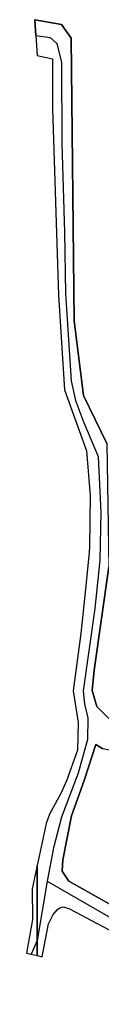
# Model space of a CAD drawing. Extents: x 166506 to 171543, y 332500 to 338212.
# Tile 130 of 139: x 170397 to 170418, y 337355 to 337627. Entities that reach past the tile are written whole.
import ezdxf

# ---------------------------------------------------------------- set-up
doc = ezdxf.new("R2010")
doc.units = 0
doc.header["$MEASUREMENT"] = 0
doc.layers.add('IRISH_OS_1000S_FEATURE', color=252, linetype='CONTINUOUS')

msp = doc.modelspace()

# ---------------------------------------------------------------- linework, layer by layer
at = {"layer": 'IRISH_OS_1000S_FEATURE', "color": 9}
for points in [[(170419.209, 337510.03), (170412.814, 337523.262), (170410.271, 337543.832), (170409.415, 337621.819), (170406.711, 337625.542), (170399.388, 337626.882), (170399.651, 337622.538), (170399.983, 337617.048), (170404.292, 337616.074), (170404.299, 337602.285), (170405.952, 337550.961), (170407.554, 337524.852), (170413.61, 337507.991), (170414.687, 337495.682), (170414.472, 337481.431), (170414.333, 337480.033), (170413.411, 337470.781), (170412.099, 337457.596), (170409.966, 337441.77), (170411.332, 337433.1), (170411.146, 337425.426), (170408.074, 337417.024), (170406.539, 337413.51), (170403.45, 337407.778), (170402.472, 337405.2), (170400, 337393.681), (170400, 337372.93), (170400, 337368.797), (170401.438, 337368.442), (170403.13, 337377.58), (170404.404, 337380.119), (170405.628, 337381.483), (170406.252, 337381.941), (170407.247, 337382.27), (170408.905, 337381.735), (170428.926, 337371.109)], [(170399.651, 337622.538), (170399.388, 337626.882), (170406.711, 337625.542), (170409.415, 337621.819), (170410.271, 337543.832), (170412.814, 337523.262), (170419.209, 337510.03), (170419.809, 337475.98)], [(170399.651, 337622.538), (170399.983, 337617.048), (170404.292, 337616.074), (170404.299, 337602.285), (170405.952, 337550.961), (170407.554, 337524.852), (170413.61, 337507.991), (170414.687, 337495.682), (170414.472, 337481.431), (170414.333, 337480.033)], [(170399.651, 337622.538), (170403.654, 337621.999), (170405.408, 337620.345), (170406.712, 337615.072), (170406.801, 337592.728), (170407.608, 337568.297), (170407.867, 337551.386), (170409.392, 337527.281), (170410.601, 337521.858), (170412.82, 337515.993), (170416.818, 337506.455), (170417.605, 337491.023), (170417.294, 337477.841)], [(170417.294, 337477.841), (170415.954, 337464.51), (170412.715, 337441.823), (170413.066, 337438.212), (170413.953, 337434.319), (170413.92, 337428.396), (170411.291, 337419.068), (170406.757, 337407.013), (170404.523, 337398.547), (170402.786, 337389.376)], [(170414.333, 337480.033), (170413.411, 337470.781)], [(170419.809, 337475.98), (170415.779, 337447.495), (170415.171, 337441.89), (170416.476, 337437.54), (170421.089, 337432.869), (170427.151, 337430.29), (170431.818, 337428.82), (170429.63, 337421.907), (170423.723, 337424.686), (170418.105, 337425.8), (170416.23, 337427.005), (170412.999, 337417.073), (170409.492, 337407.331), (170407.092, 337395.253), (170406.901, 337392.096), (170408.793, 337389.338), (170420.747, 337382.636), (170423.184, 337387.008), (170440.713, 337376.497), (170446.007, 337373.628), (170443.908, 337369.499), (170444.926, 337368.688), (170445.605, 337368.619), (170451.046, 337378.792)], [(170421.089, 337432.869), (170416.476, 337437.54), (170415.171, 337441.89), (170415.779, 337447.495), (170419.809, 337475.98)], [(170413.411, 337470.781), (170412.099, 337457.596), (170409.966, 337441.77), (170411.332, 337433.1), (170411.146, 337425.426), (170408.074, 337417.024), (170406.539, 337413.51), (170403.45, 337407.778), (170402.472, 337405.2), (170400, 337393.681)], [(170420.747, 337382.636), (170408.793, 337389.338), (170406.901, 337392.096), (170407.092, 337395.253), (170409.492, 337407.331), (170412.999, 337417.073), (170416.23, 337427.005), (170418.105, 337425.8)], [(170400, 337393.679), (170398.622, 337387.26), (170398.698, 337378.775), (170397.07, 337369.52), (170398.384, 337369.196)], [(170402.786, 337389.376), (170400, 337372.93)], [(170402.786, 337389.376), (170434.839, 337370.838)], [(170400, 337368.797), (170401.438, 337368.442), (170403.13, 337377.58), (170404.404, 337380.119), (170405.628, 337381.483), (170406.252, 337381.941), (170407.247, 337382.27)], [(170407.247, 337382.27), (170408.905, 337381.735)], [(170408.905, 337381.735), (170428.926, 337371.109), (170429.648, 337369.871), (170427.682, 337365.795), (170445.37, 337355.375), (170448.014, 337360.317), (170450.859, 337358.814)], [(170400, 337372.929), (170398.384, 337369.196)], [(170398.384, 337369.196), (170400, 337368.797)]]:
    msp.add_lwpolyline(points, dxfattribs=at)
msp.add_lwpolyline([(170400, 337393.679), (170398.622, 337387.26), (170398.698, 337378.775), (170397.07, 337369.52), (170398.384, 337369.196), (170400, 337368.797), (170400, 337393.679)], close=True, dxfattribs=at)

doc.saveas('drawing.dxf')
